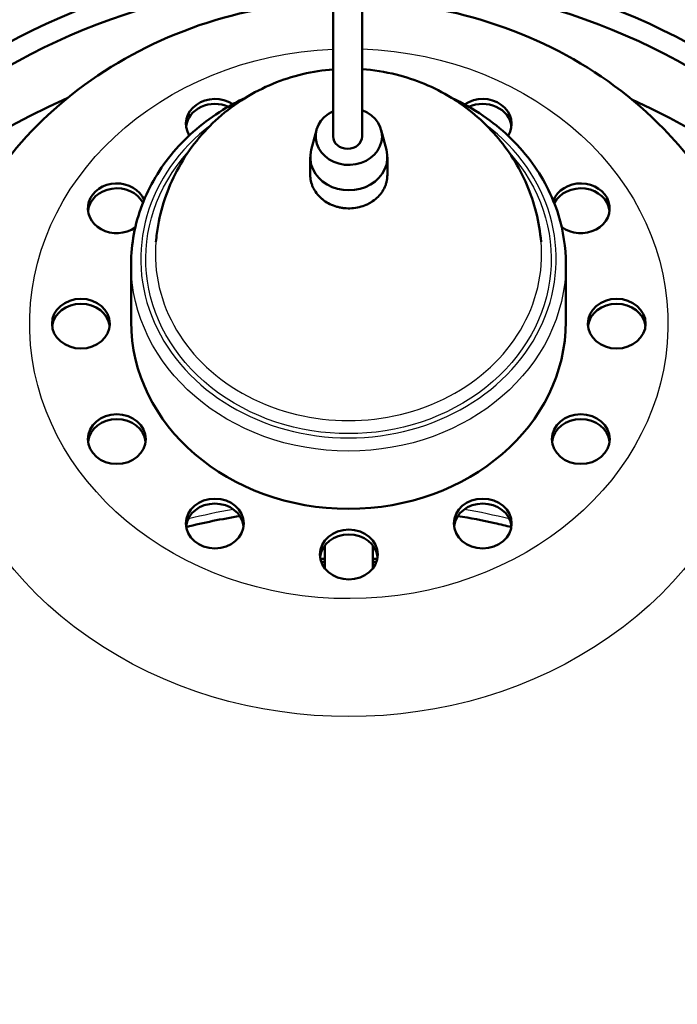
# Model space of a CAD drawing. Header units: millimetres. Extents: x 196 to 2279, y -1387 to 2348.
# Tile 67 of 89: x 364 to 501, y 1290 to 1494. Entities that reach past the tile are written whole.
import ezdxf

# ---------------------------------------------------------------- set-up
doc = ezdxf.new("R2010")
doc.units = ezdxf.units.MM
doc.header["$LTSCALE"] = 0.75
doc.layers.add('Visible', color=7, linetype='Continuous', lineweight=50)
doc.layers.add('Visible Narrow', color=7, linetype='Continuous', lineweight=25)

msp = doc.modelspace()

# ---------------------------------------------------------------- linework, layer by layer
at = {"layer": 'Visible', "extrusion": (0, 1, -2.966e-13)}
for p, q in [((425.69, 1471.12, 1014.73), (424.62, 1467.01, 1007.29)), ((439.16, 1471.12, 1014.73), (440.23, 1467.01, 1007.29)), ((424.43, 1461.76, 1001.84), (424.43, 1465.5, 1008.18)), ((440.43, 1461.75, 1001.84), (440.43, 1465.5, 1008.18)), ((387.21, 1431.34, 950.18), (387.21, 1443.34, 970.5)), ((477.51, 1431.34, 950.18), (477.51, 1443.34, 970.5)), ((427.43, 1380.15, 863.64), (427.43, 1384.84, 871.59)), ((437.43, 1380.15, 863.64), (437.43, 1384.84, 871.59))]:
    msp.add_line(p, q, dxfattribs=at)
at = {"layer": 'Visible', "extrusion": (0, 0.508477, 0.861076)}
for centre in [(-376.78, -749.27, 1545.29), (-488.08, -749.27, 1545.29), (-384.23, -721.44, 1545.29), (-480.62, -721.44, 1545.29), (-404.6, -701.07, 1545.29), (-460.25, -701.07, 1545.29), (-432.43, -693.62, 1545.29)]:
    msp.add_circle(centre, 6, dxfattribs=at)
at = {"layer": 'Visible', "extrusion": (-1e-16, -0.5, -0.866025)}
for start, end in [(180, 268.6831), (271.2584, 0)]:
    msp.add_arc((432.24, -826.48, -1350.63), 133.5, start, end, dxfattribs=at)
at = {"layer": 'Visible', "extrusion": (-2.2e-15, -0.5, -0.866025)}
msp.add_arc((432.24, -826.48, -1350.63), 128.74, 180, 268.6344, dxfattribs=at)
at = {"layer": 'Visible', "extrusion": (1.4e-15, -0.5, -0.866025)}
msp.add_arc((432.24, -826.48, -1350.63), 128.74, 271.305, 0, dxfattribs=at)
at = {"layer": 'Visible', "extrusion": (-5.5e-15, -0.5, -0.866025)}
msp.add_arc((432.24, -826.48, -1325.23), 128.74, 180, 243.1226, dxfattribs=at)
at = {"layer": 'Visible', "extrusion": (-3e-16, 0.508477, 0.861076)}
msp.add_arc((-404.6, -797.46, 1545.29), 6, 231.8301, 27.8233, dxfattribs=at)
at = {"layer": 'Visible', "extrusion": (-9.4e-15, -0.508477, -0.861076)}
msp.add_arc((404.6, -797.46, -1543.29), 6, 185.6481, 297.8107, dxfattribs=at)
at = {"layer": 'Visible', "extrusion": (2.13e-14, 0.508477, 0.861076)}
msp.add_arc((-460.25, -797.46, 1545.29), 6, 151.2156, 308.8703, dxfattribs=at)
at = {"layer": 'Visible', "extrusion": (1e-15, -0.508477, -0.861076)}
msp.add_arc((460.25, -797.46, -1543.29), 6, 241.4114, 354.3519, dxfattribs=at)
at = {"layer": 'Visible', "extrusion": (1.5e-15, -0.5, -0.866025)}
msp.add_arc((432.24, -826.48, -1325.23), 128.74, 297.2726, 0, dxfattribs=at)
at = {"layer": 'Visible', "extrusion": (-1.71e-14, 0.508477, 0.861076)}
msp.add_arc((-432.43, -749.27, 1621.79), 6.9, 298.1002, 246.5124, dxfattribs=at)
at = {"layer": 'Visible', "extrusion": (-8.4e-15, 0.508477, 0.861076)}
msp.add_arc((-432.43, -749.27, 1613.29), 8, 347.3408, 192.6592, dxfattribs=at)
at = {"layer": 'Visible', "extrusion": (-1.07e-14, 0.508477, 0.861076)}
msp.add_arc((-384.23, -777.09, 1545.29), 6, 199.6279, 129.6537, dxfattribs=at)
at = {"layer": 'Visible', "extrusion": (1.44e-14, 0.508477, 0.861076)}
msp.add_arc((-480.62, -777.09, 1545.29), 6, 48.3883, 342.2525, dxfattribs=at)
at = {"layer": 'Visible', "extrusion": (-6.8e-15, -0.508477, -0.861076)}
msp.add_arc((384.23, -777.09, -1543.29), 6, 185.6481, 334.7779, dxfattribs=at)
at = {"layer": 'Visible', "extrusion": (7.1e-15, -0.508477, -0.861076)}
msp.add_arc((480.62, -777.09, -1543.29), 6, 203.5096, 354.3519, dxfattribs=at)
at = {"layer": 'Visible', "extrusion": (9.2e-15, -0.508477, -0.861076)}
msp.add_arc((376.78, -749.27, -1543.29), 6, 185.6481, 354.3519, dxfattribs=at)
at = {"layer": 'Visible', "extrusion": (1.1e-14, -0.508477, -0.861076)}
msp.add_arc((488.08, -749.27, -1543.29), 6, 185.6481, 354.3519, dxfattribs=at)
at = {"layer": 'Visible', "extrusion": (6e-16, 0.508477, 0.861076)}
msp.add_arc((-432.36, -749.35, 1545.98), 45.15, 0, 180, dxfattribs=at)
at = {"layer": 'Visible', "extrusion": (8.9e-15, -0.508477, -0.861076)}
for centre in [(384.23, -721.44, -1543.29), (432.43, -693.62, -1543.29)]:
    msp.add_arc(centre, 6, 185.6481, 354.3519, dxfattribs=at)
at = {"layer": 'Visible', "extrusion": (3.74e-14, -0.508477, -0.861076)}
msp.add_arc((480.62, -721.44, -1543.29), 6, 185.6481, 354.3519, dxfattribs=at)
at = {"layer": 'Visible', "extrusion": (4.07e-14, -0.508477, -0.861076)}
msp.add_arc((404.6, -701.07, -1543.29), 6, 185.6481, 354.3519, dxfattribs=at)
at = {"layer": 'Visible', "extrusion": (-3.2e-15, -0.508477, -0.861076)}
msp.add_arc((460.25, -701.07, -1543.29), 6, 185.6481, 354.3519, dxfattribs=at)
at = {"layer": 'Visible', "extrusion": (-5.9514e-12, -0.508477, -0.861076)}
msp.add_arc((432.43, -749.27, -1090.04), 212.18, 268.4062, 268.6497, dxfattribs=at)
at = {"layer": 'Visible', "extrusion": (5.9514e-12, -0.508477, -0.861076)}
msp.add_arc((432.43, -749.27, -1090.04), 212.18, 271.3503, 271.5938, dxfattribs=at)
at = {"layer": 'Visible', "extrusion": (-2.46875e-08, -0.508477, -0.861076)}
msp.add_ellipse((432.18, 1469.79, 1015.52), major_axis=(-3, 0, 0), ratio=0.999819, start_param=3.141606, end_param=6.283198, dxfattribs=at)
at = {"layer": 'Visible', "extrusion": (1, 0, 0)}
for points, knots in [([(429.18, 1469.79, 1015.52), (429.18, 1472.35, 1019.71), (429.18, 1475.2, 1023.77), (429.18, 1481.35, 1030.55), (429.18, 1484.6, 1033.43), (429.18, 1490.2, 1036.68), (429.18, 1492.28, 1037.6), (429.18, 1497.33, 1039.06), (429.18, 1500.44, 1039.35), (429.18, 1506.09, 1038.86), (429.18, 1508.73, 1038.22), (429.18, 1514.37, 1036.19), (429.18, 1517.37, 1034.64), (429.18, 1524.27, 1030.22), (429.18, 1528.02, 1027.04), (429.18, 1536.49, 1018.47), (429.18, 1540.9, 1012.69), (429.18, 1549.58, 998.64), (429.18, 1553.47, 989.98), (429.18, 1558.85, 971.68), (429.18, 1560.28, 961.88), (429.18, 1560.69, 950.47), (429.18, 1560.69, 948.79), (429.18, 1560.72, 947.11)], [0, 0, 0, 0, 1.474182, 1.474182, 2.745828, 2.745828, 3.418118, 3.418118, 4.322702, 4.322702, 5.121716, 5.121716, 6.122528, 6.122528, 7.579752, 7.579752, 9.73486, 9.73486, 12.533465, 12.533465, 15.457198, 15.457198, 15.961106, 15.961106, 15.961106, 15.961106]), ([(435.18, 1560.72, 947.11), (435.18, 1560.69, 948.79), (435.18, 1560.69, 950.46), (435.18, 1560.28, 961.88), (435.18, 1558.85, 971.68), (435.18, 1553.47, 989.98), (435.18, 1549.58, 998.64), (435.18, 1540.9, 1012.69), (435.18, 1536.49, 1018.47), (435.18, 1528.02, 1027.04), (435.18, 1524.27, 1030.21), (435.18, 1517.37, 1034.64), (435.18, 1514.37, 1036.19), (435.18, 1508.73, 1038.22), (435.18, 1506.1, 1038.86), (435.18, 1500.44, 1039.35), (435.18, 1497.33, 1039.06), (435.18, 1492.28, 1037.6), (435.18, 1490.2, 1036.68), (435.18, 1484.6, 1033.43), (435.18, 1481.35, 1030.55), (435.18, 1475.2, 1023.77), (435.18, 1472.35, 1019.71), (435.18, 1469.79, 1015.52)], [0, 0, 0, 0, 0.503698, 0.503698, 3.427429, 3.427429, 6.226061, 6.226061, 8.381232, 8.381232, 9.838493, 9.838493, 10.83933, 10.83933, 11.638348, 11.638348, 12.542897, 12.542897, 13.215136, 13.215136, 14.486755, 14.486755, 15.961106, 15.961106, 15.961106, 15.961106])]:
    msp.add_open_spline(points, degree=3, knots=knots, dxfattribs=at)
at = {"layer": 'Visible'}
for points, knots in [([(356.06, 1457.15, 916.72), (360.37, 1464.36, 913.61), (365.91, 1470.86, 910.76), (379.04, 1482.15, 905.72), (386.7, 1486.87, 903.58), (403.38, 1494.01, 900.3), (412.44, 1496.37, 899.19), (424.16, 1497.67, 898.58), (426.67, 1497.85, 898.5), (429.18, 1497.94, 898.46)], [0.475503, 0.475503, 0.475503, 0.475503, 0.786121, 0.786121, 1.109501, 1.109501, 1.44201, 1.44201, 1.531998, 1.531998, 1.531998, 1.531998]), ([(435.18, 1497.95, 898.45), (440.06, 1497.81, 898.52), (444.92, 1497.31, 898.75), (458.93, 1494.77, 899.94), (467.86, 1491.75, 901.34), (484.18, 1483.26, 905.21), (491.57, 1477.83, 907.67), (502.04, 1467.06, 912.42), (505.73, 1462.28, 914.51), (508.8, 1457.15, 916.72)], [1.603624, 1.603624, 1.603624, 1.603624, 1.778388, 1.778388, 2.114279, 2.114279, 2.445009, 2.445009, 2.66609, 2.66609, 2.66609, 2.66609]), ([(429.18, 1483.73, 969.45), (424.93, 1483.4, 969.49), (420.7, 1482.42, 969.59), (412.63, 1479.06, 969.91), (408.78, 1476.71, 970.13), (402.14, 1470.79, 970.64), (399.3, 1467.34, 970.91), (395.06, 1459.7, 971.49), (393.57, 1455.6, 971.79), (392.61, 1450.2, 972.17), (392.46, 1449.07, 972.25), (392.36, 1447.93, 972.33)], [4.802341, 4.802341, 4.802341, 4.802341, 5.162516, 5.162516, 5.515129, 5.515129, 5.837288, 5.837288, 6.131307, 6.131307, 6.20767, 6.20767, 6.20767, 6.20767]), ([(472.37, 1447.93, 972.33), (472.01, 1452.04, 972.04), (470.98, 1456.06, 971.76), (467.78, 1463.56, 971.21), (465.57, 1467, 970.94), (460.26, 1473.14, 970.44), (457.11, 1475.76, 970.21), (450.11, 1480.07, 969.82), (446.24, 1481.66, 969.66), (439.94, 1483.22, 969.5), (437.56, 1483.6, 969.47), (435.18, 1483.76, 969.45)], [3.217108, 3.217108, 3.217108, 3.217108, 3.493869, 3.493869, 3.781491, 3.781491, 4.091738, 4.091738, 4.430638, 4.430638, 4.632913, 4.632913, 4.632913, 4.632913]), ([(387.21, 1443.34, 970.5), (387.21, 1447.49, 968.2), (387.98, 1451.63, 965.89), (390.96, 1459.52, 961.5), (393.19, 1463.25, 959.41), (398.88, 1469.94, 955.66), (402.36, 1472.9, 953.99), (407.77, 1476.22, 952.12), (409.33, 1477.06, 951.64), (410.95, 1477.81, 951.21)], [0, 0, 0, 0, 0.31524, 0.31524, 0.631936, 0.631936, 0.95153, 0.95153, 1.073934, 1.073934, 1.073934, 1.073934]), ([(453.78, 1477.81, 951.21), (456.08, 1476.74, 951.82), (458.28, 1475.49, 952.53), (464.13, 1471.49, 954.79), (467.44, 1468.36, 956.55), (472.74, 1461.35, 960.47), (474.74, 1457.48, 962.63), (477, 1450.15, 966.72), (477.51, 1446.74, 968.61), (477.51, 1443.34, 970.5)], [2.067659, 2.067659, 2.067659, 2.067659, 2.242214, 2.242214, 2.563766, 2.563766, 2.882872, 2.882872, 3.141593, 3.141593, 3.141593, 3.141593]), ([(424.43, 1461.76, 1001.84), (424.43, 1461.58, 1001.95), (424.43, 1461.4, 1002.06), (424.45, 1461.22, 1002.16), (424.49, 1460.77, 1002.43), (424.58, 1460.32, 1002.69), (424.72, 1459.89, 1002.94), (424.8, 1459.68, 1003.07), (424.88, 1459.46, 1003.2), (424.97, 1459.25, 1003.32), (425.07, 1459.04, 1003.45), (425.18, 1458.83, 1003.57), (425.3, 1458.63, 1003.69), (425.53, 1458.23, 1003.92), (425.81, 1457.85, 1004.15), (426.14, 1457.5, 1004.36), (426.3, 1457.32, 1004.46), (426.47, 1457.15, 1004.56), (426.66, 1456.98, 1004.66), (426.84, 1456.82, 1004.76), (427.03, 1456.66, 1004.85), (427.23, 1456.52, 1004.93), (427.62, 1456.23, 1005.1), (428.05, 1455.97, 1005.26), (428.51, 1455.75, 1005.39), (428.97, 1455.52, 1005.52), (429.45, 1455.34, 1005.62), (429.95, 1455.2, 1005.71), (430.19, 1455.13, 1005.75), (430.45, 1455.07, 1005.78), (430.7, 1455.03, 1005.81), (430.96, 1454.98, 1005.84), (431.22, 1454.94, 1005.86), (431.48, 1454.91, 1005.88), (432, 1454.86, 1005.91), (432.52, 1454.85, 1005.91), (433.04, 1454.88, 1005.89), (433.56, 1454.92, 1005.87), (434.09, 1455, 1005.83), (434.59, 1455.12, 1005.75), (435.09, 1455.24, 1005.68), (435.58, 1455.4, 1005.59), (436.05, 1455.61, 1005.46), (436.28, 1455.71, 1005.4), (436.51, 1455.82, 1005.34), (436.73, 1455.95, 1005.26), (436.95, 1456.07, 1005.19), (437.17, 1456.2, 1005.12), (437.37, 1456.34, 1005.03), (437.78, 1456.61, 1004.87), (438.16, 1456.93, 1004.69), (438.5, 1457.27, 1004.48), (438.85, 1457.62, 1004.28), (439.15, 1457.99, 1004.06), (439.41, 1458.38, 1003.83)], [0.0290811, 0.0290811, 0.0290811, 0.0290811, 0.029698, 0.029698, 0.029698, 0.03126105, 0.03126105, 0.03126105, 0.03204258, 0.03204258, 0.03204258, 0.0328241, 0.0328241, 0.0328241, 0.03438715, 0.03438715, 0.03438715, 0.03516868, 0.03516868, 0.03516868, 0.03595021, 0.03595021, 0.03595021, 0.03751326, 0.03751326, 0.03751326, 0.03907631, 0.03907631, 0.03907631, 0.03985784, 0.03985784, 0.03985784, 0.04063936, 0.04063936, 0.04063936, 0.04220242, 0.04220242, 0.04220242, 0.04376547, 0.04376547, 0.04376547, 0.04532852, 0.04532852, 0.04532852, 0.04611005, 0.04611005, 0.04611005, 0.04689157, 0.04689157, 0.04689157, 0.04845463, 0.04845463, 0.04845463, 0.05001768, 0.05001768, 0.05001768, 0.05001768]), ([(439.41, 1458.38, 1003.83), (439.66, 1458.78, 1003.59), (439.87, 1459.19, 1003.35), (440.03, 1459.62, 1003.1), (440.12, 1459.83, 1002.97), (440.18, 1460.05, 1002.84), (440.24, 1460.27, 1002.71), (440.3, 1460.49, 1002.58), (440.34, 1460.72, 1002.45), (440.37, 1460.94, 1002.32), (440.41, 1461.21, 1002.16), (440.43, 1461.48, 1002), (440.43, 1461.75, 1001.84)], [0, 0, 0, 0, 0.001563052, 0.001563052, 0.001563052, 0.002344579, 0.002344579, 0.002344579, 0.003126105, 0.003126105, 0.003126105, 0.004065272, 0.004065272, 0.004065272, 0.004065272]), ([(466.19, 1388.7, 647.29), (465.05, 1388.98, 647.11), (463.91, 1389.25, 646.93), (460.21, 1390.07, 646.41), (457.64, 1390.56, 646.09), (455.05, 1390.98, 645.82)], [4.43227714, 4.43227714, 4.43227714, 4.43227714, 4.46150076, 4.46150076, 4.52618317, 4.52618317, 4.52618317, 4.52618317]), ([(210.67, 1199.44, 557.62), (210.67, 1179.07, 569.31), (214.47, 1158.7, 580.99), (229.24, 1120.01, 603.21), (240.23, 1101.7, 613.75), (268.34, 1068.93, 632.63), (285.47, 1054.49, 640.96), (324.14, 1030.97, 654.56), (345.69, 1021.91, 659.81), (391.03, 1010.09, 666.65), (414.8, 1007.34, 668.25), (462.17, 1008.46, 667.6), (485.75, 1012.33, 665.36), (530.31, 1026.29, 657.27), (551.29, 1036.37, 651.43), (588.49, 1061.77, 636.76), (604.72, 1077.06, 627.94), (630.74, 1111.27, 608.24), (640.55, 1130.18, 597.37), (652.75, 1169.66, 574.7), (655.18, 1190.22, 562.91), (652.43, 1230.92, 539.56), (647.28, 1251.06, 528.01), (629.93, 1288.94, 506.24), (617.71, 1306.68, 496.03), (596.77, 1328.34, 483.54), (590.5, 1334.06, 480.23), (583.85, 1339.43, 477.14)], [0, 0, 0, 0, 0.317653, 0.317653, 0.636045, 0.636045, 0.955873, 0.955873, 1.276778, 1.276778, 1.598185, 1.598185, 1.919712, 1.919712, 2.241066, 2.241066, 2.561829, 2.561829, 2.88141, 2.88141, 3.199578, 3.199578, 3.517258, 3.517258, 3.8359, 3.8359, 3.959097, 3.959097, 3.959097, 3.959097])]:
    msp.add_open_spline(points, degree=3, knots=knots, dxfattribs=at)
for points in [[(409.8, 1390.98, 645.82), (406.05, 1390.37, 646.21), (402.33, 1389.61, 646.7), (398.66, 1388.7, 647.29)], [(427.43, 1381.49, 447.31), (427.18, 1381.49, 447.32), (426.94, 1381.48, 447.32), (426.69, 1381.48, 447.32)], [(438.16, 1381.48, 447.32), (437.91, 1381.48, 447.32), (437.67, 1381.49, 447.32), (437.43, 1381.49, 447.31)]]:
    msp.add_open_spline(points, degree=3, dxfattribs=at)
at = {"layer": 'Visible Narrow', "extrusion": (1.4e-15, -0.508477, -0.861076)}
msp.add_arc((432.43, -749.27, -1545.29), 66.31, 272.377, 267.1905, dxfattribs=at)
at = {"layer": 'Visible Narrow', "extrusion": (-1.2e-15, 0.508477, 0.861076)}
msp.add_arc((-432.36, -749.35, 1571.58), 43.15, 311.3787, 228.6213, dxfattribs=at)
at = {"layer": 'Visible Narrow', "extrusion": (4.9e-15, -0.508477, -0.861076)}
msp.add_arc((432.36, -749.35, -1571.58), 42.12, 322.0916, 217.9084, dxfattribs=at)
at = {"layer": 'Visible Narrow', "extrusion": (1e-16, -0.508477, -0.861076)}
msp.add_arc((432.43, -749.27, -1530.29), 85.9, 332.7557, 207.2443, dxfattribs=at)
at = {"layer": 'Visible Narrow', "extrusion": (-1e-16, 0.508477, 0.861076)}
msp.add_arc((-432.36, -749.35, 1573.49), 40.12, 355.6733, 184.3267, dxfattribs=at)
at = {"layer": 'Visible Narrow', "extrusion": (8e-16, -0.508477, -0.861076)}
msp.add_arc((432.36, -749.35, -1569.58), 45.15, 0, 180, dxfattribs=at)
at = {"layer": 'Visible Narrow', "extrusion": (3.603e-13, -0.508477, -0.861076)}
msp.add_arc((432.43, -749.27, -1269.71), 120.44, 253.9346, 258.4826, dxfattribs=at)
at = {"layer": 'Visible Narrow', "extrusion": (3.6e-15, -0.508477, -0.861076)}
msp.add_arc((432.43, -749.27, -1269.71), 120.44, 281.5174, 286.0654, dxfattribs=at)
at = {"layer": 'Visible Narrow', "extrusion": (-2e-16, -0.508477, -0.861076)}
msp.add_arc((432.43, -749.27, -1260.81), 126.96, 343.823, 196.45, dxfattribs=at)
at = {"layer": 'Visible Narrow', "extrusion": (0, 0.508477, 0.861076)}
msp.add_arc((-432.43, -749.27, 1271.71), 122.41, 358.3943, 181.6057, dxfattribs=at)
at = {"layer": 'Visible Narrow', "extrusion": (1, 0, 0)}
msp.add_open_spline([(429.18, 1469.79, 1015.52), (429.18, 1470.72, 1017.05), (429.18, 1473.09, 1020.7), (429.18, 1476.87, 1025.71), (429.18, 1481.13, 1030.27), (429.18, 1485.37, 1033.82), (429.18, 1489.58, 1036.42), (429.18, 1494.46, 1038.44), (429.18, 1499.99, 1039.41), (429.18, 1505.98, 1038.96), (429.18, 1510, 1037.8), (429.18, 1514.97, 1035.9), (429.18, 1520.97, 1032.71), (429.18, 1532.09, 1023.79), (429.18, 1542.43, 1011.05), (429.18, 1549.95, 997.47), (429.18, 1558.36, 977.35), (429.18, 1560.72, 960.91), (429.18, 1560.72, 947.11)], degree=3, knots=[-0.9964148, -0.9964148, -0.9964148, -0.9964148, -0.9895833, -0.9791667, -0.96875, -0.9583333, -0.9479167, -0.9375, -0.921875, -0.90625, -0.8915963, -0.890625, -0.8671875, -0.84375, -0.796875, -0.7680993, -0.75, -0.6604057, -0.6604057, -0.6604057, -0.6604057], dxfattribs=at)

doc.saveas('drawing.dxf')
